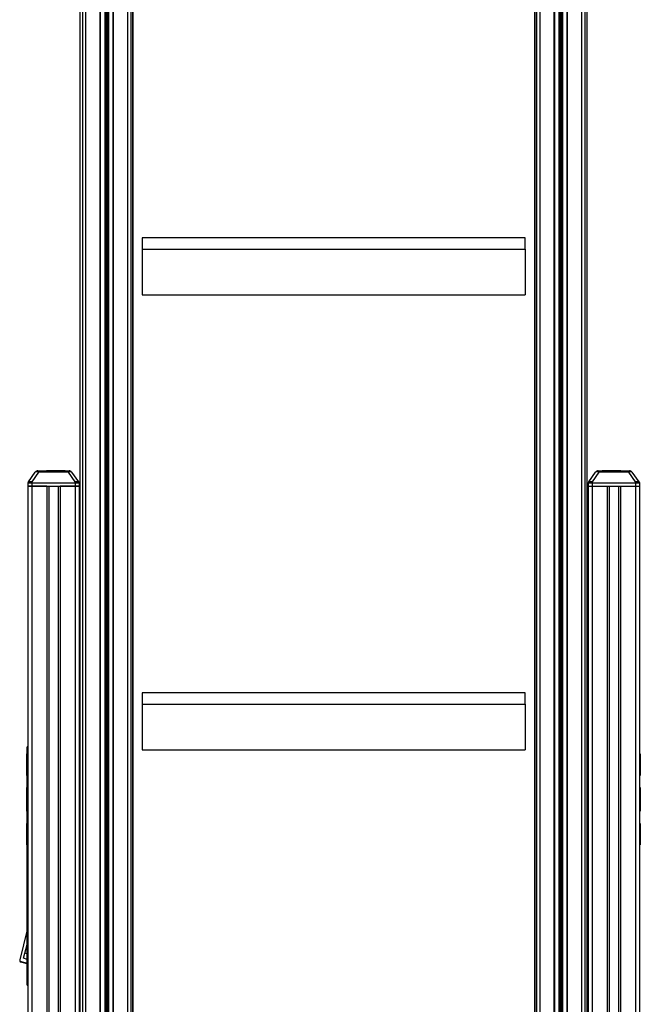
# Model space of a CAD drawing. Header units: millimetres. Extents: x 0 to 420, y 0 to 297.
# Tile 53 of 63: x 298 to 319, y 199 to 232. Entities that reach past the tile are written whole.
import ezdxf

# ---------------------------------------------------------------- set-up
doc = ezdxf.new("R2010")
doc.units = ezdxf.units.MM

msp = doc.modelspace()

# ---------------------------------------------------------------- linework, layer by layer
at = {"color": 7, "linetype": 'Continuous', "lineweight": 25}
for p, q in [((300.32481, 260.9325), (300.32481, 179.15508)), ((300.43496, 261.01039), (300.43496, 179.23296)), ((300.92234, 261.01039), (300.92234, 179.23296)), ((301.37944, 261.01039), (301.37944, 179.23296)), ((301.86682, 261.01039), (301.86682, 179.23296)), ((301.97697, 260.9325), (301.97697, 179.18312)), ((315.85506, 260.9325), (315.85506, 179.18312)), ((315.9652, 261.01039), (315.9652, 179.23296)), ((316.45258, 261.01039), (316.45258, 179.23296)), ((316.90968, 261.01039), (316.90968, 179.23296)), ((317.39707, 261.01039), (317.39707, 179.23296)), ((317.50721, 260.9325), (317.50721, 179.15508)), ((300.93611, 260.41458), (300.93611, 179.16384)), ((301.09012, 260.41458), (301.09012, 179.16669)), ((301.09985, 260.41173), (301.09985, 179.16687)), ((301.14116, 260.38256), (301.14116, 179.16764)), ((301.16062, 260.38256), (301.16062, 179.168)), ((301.20193, 260.41173), (301.20193, 179.16877)), ((301.21166, 260.41458), (301.21166, 179.16895)), ((301.36567, 260.41458), (301.36567, 179.1718)), ((316.46635, 260.41458), (316.46635, 179.1718)), ((316.62036, 260.41458), (316.62036, 179.16895)), ((316.63009, 260.41173), (316.63009, 179.16877)), ((316.6714, 260.38256), (316.6714, 179.168)), ((316.69086, 260.38256), (316.69086, 179.16764)), ((316.73217, 260.41173), (316.73217, 179.16687)), ((316.7419, 260.41458), (316.7419, 179.16669)), ((316.89591, 260.41458), (316.89591, 179.16384)), ((302.03872, 259.7799), (302.03872, 178.05308)), ((302.04816, 259.50075), (302.04816, 178.05296)), ((315.78386, 259.50075), (315.78386, 178.05296)), ((315.7933, 259.7799), (315.7933, 178.05308)), ((300.23885, 254.5885), (300.23885, 180.62161)), ((317.59317, 180.62161), (317.59317, 254.5885)), ((302.36247, 224.83749), (302.36247, 224.44807)), ((315.46955, 224.83749), (302.36247, 224.83749)), ((315.46955, 224.44807), (315.46955, 224.83749)), ((302.36247, 224.44807), (302.36247, 222.89041)), ((302.36247, 224.44807), (315.46955, 224.44807)), ((315.46955, 224.44807), (315.46955, 222.89041)), ((302.36247, 222.89041), (315.46955, 222.89041)), ((298.47727, 216.48088), (298.71062, 216.81414)), ((298.8234, 216.81414), (298.59005, 216.48088)), ((298.80084, 216.86111), (298.8234, 216.86111)), ((298.8234, 216.81414), (298.8234, 216.86111)), ((298.8234, 216.86111), (299.84364, 216.86111)), ((299.84364, 216.81414), (298.8234, 216.81414)), ((299.09721, 216.87212), (299.09721, 216.86111)), ((299.09721, 216.87212), (299.12709, 216.87212)), ((299.12709, 216.87212), (299.12709, 216.86111)), ((299.12709, 216.87212), (299.2416, 216.87212)), ((299.23969, 216.8735), (299.23969, 216.87212)), ((299.2416, 216.87212), (299.2416, 216.86111)), ((299.2416, 216.87212), (299.25509, 216.87212)), ((299.25509, 216.86111), (299.25509, 216.87212)), ((299.26508, 216.87212), (299.73448, 216.87212)), ((299.73448, 216.87212), (299.73448, 216.86111)), ((299.84364, 216.81414), (299.84364, 216.86111)), ((299.84364, 216.86111), (299.8662, 216.86111)), ((300.07699, 216.48088), (299.84364, 216.81414)), ((299.95642, 216.81414), (300.18977, 216.48088)), ((317.64225, 216.48088), (317.8756, 216.81414)), ((317.98838, 216.81414), (317.75503, 216.48088)), ((317.96583, 216.86111), (317.98838, 216.86111)), ((317.98838, 216.86111), (319.00862, 216.86111)), ((317.98838, 216.86111), (317.98838, 216.81414)), ((319.00862, 216.81414), (317.98838, 216.81414)), ((318.09754, 216.87212), (318.09754, 216.86111)), ((318.21212, 216.87212), (318.21212, 216.86111)), ((318.21212, 216.87212), (318.24305, 216.87212)), ((318.24305, 216.87212), (318.24305, 216.86111)), ((318.24305, 216.87212), (318.25473, 216.87212)), ((318.25473, 216.87212), (318.25473, 216.86111)), ((318.25473, 216.87212), (318.25976, 216.87212)), ((318.25976, 216.86111), (318.25976, 216.87212)), ((318.25976, 216.87212), (318.70493, 216.87212)), ((318.59233, 216.87212), (318.59233, 216.8735)), ((318.70493, 216.87212), (318.70493, 216.86111)), ((318.70493, 216.87212), (318.73481, 216.87212)), ((318.73481, 216.87212), (318.73481, 216.86111)), ((319.00862, 216.86111), (319.03118, 216.86111)), ((319.00862, 216.86111), (319.00862, 216.81414)), ((319.24197, 216.48088), (319.00862, 216.81414)), ((319.1214, 216.81414), (319.35475, 216.48088)), ((298.45429, 216.44807), (298.45237, 216.33792)), ((298.45237, 216.33792), (298.59005, 216.33792)), ((298.45237, 216.33792), (298.45237, 174.75873)), ((298.59005, 216.33792), (298.45237, 216.33792)), ((298.47727, 216.48088), (298.45429, 216.44807)), ((298.45429, 216.44807), (298.59005, 216.44807)), ((298.59005, 216.48088), (298.59005, 216.44807)), ((298.59005, 216.44807), (298.59005, 216.33792)), ((298.59005, 216.44807), (300.07699, 216.44807)), ((298.59005, 216.33792), (300.07699, 216.33792)), ((299.10497, 216.33792), (298.59005, 216.33792)), ((298.59005, 216.33792), (298.59005, 174.75873)), ((299.10497, 216.33792), (299.10497, 174.75873)), ((299.1738, 216.33792), (299.1738, 174.75873)), ((299.49324, 216.33792), (299.49324, 174.75873)), ((299.56207, 216.33792), (299.56207, 174.75873)), ((300.07699, 216.33792), (299.56207, 216.33792)), ((300.07699, 216.48088), (300.07699, 216.44807)), ((300.07699, 216.44807), (300.07699, 216.33792)), ((300.07699, 216.44807), (300.21275, 216.44807)), ((300.07699, 216.33792), (300.21467, 216.33792)), ((300.21467, 216.33792), (300.07699, 216.33792)), ((300.07699, 216.33792), (300.07699, 180.61379)), ((300.18977, 216.48088), (300.21275, 216.44807)), ((300.21275, 216.44807), (300.21467, 216.33792)), ((300.21467, 216.33792), (300.21467, 180.62045)), ((317.61928, 216.44807), (317.61735, 216.33792)), ((317.61735, 216.33792), (317.75503, 216.33792)), ((317.61735, 216.33792), (317.61735, 180.62045)), ((317.61735, 216.33792), (317.75503, 216.33792)), ((317.64225, 216.48088), (317.61928, 216.44807)), ((317.61928, 216.44807), (317.75503, 216.44807)), ((317.75503, 216.48088), (317.75503, 216.44807)), ((317.75503, 216.44807), (317.75503, 216.33792)), ((317.75503, 216.44807), (319.24197, 216.44807)), ((317.75503, 216.33792), (319.24197, 216.33792)), ((317.75503, 216.33792), (318.26995, 216.33792)), ((317.75503, 216.33792), (317.75503, 180.61379)), ((318.26995, 216.33792), (318.26995, 174.75873)), ((318.33878, 216.33792), (318.33878, 174.75873)), ((318.65822, 216.33792), (318.65822, 174.75873)), ((318.72705, 216.33792), (318.72705, 174.75873)), ((318.72705, 216.33792), (319.24197, 216.33792)), ((319.24197, 216.48088), (319.24197, 216.44807)), ((319.24197, 216.44807), (319.24197, 216.33792)), ((319.24197, 216.44807), (319.37773, 216.44807)), ((319.24197, 216.33792), (319.37965, 216.33792)), ((319.24197, 216.33792), (319.37965, 216.33792)), ((319.24197, 216.33792), (319.24197, 174.75873)), ((319.35475, 216.48088), (319.37773, 216.44807)), ((319.37773, 216.44807), (319.37965, 216.33792)), ((319.37965, 216.33792), (319.37965, 174.75873)), ((302.36247, 209.26084), (302.36247, 208.87142)), ((315.46955, 209.26084), (302.36247, 209.26084)), ((315.46955, 208.87142), (315.46955, 209.26084)), ((302.36247, 208.87142), (315.46955, 208.87142)), ((302.36247, 208.87142), (302.36247, 207.31375)), ((315.46955, 208.87142), (315.46955, 207.31375)), ((298.45237, 207.42982), (298.4386, 207.41581)), ((298.4386, 199.26567), (298.4386, 207.41581)), ((300.21467, 207.42982), (300.22844, 207.41581)), ((300.22844, 207.41629), (300.23885, 207.41629)), ((300.22844, 207.41581), (300.22844, 207.41629)), ((300.22844, 207.38949), (300.22844, 207.41581)), ((300.22844, 207.36122), (300.22844, 207.38949)), ((300.22844, 206.36993), (300.22844, 207.36122)), ((300.23885, 207.36122), (300.22844, 207.36122)), ((302.36247, 207.31375), (315.46955, 207.31375)), ((317.59317, 207.41629), (317.60359, 207.41629)), ((317.60359, 207.36122), (317.59317, 207.36122)), ((317.60359, 207.41581), (317.61735, 207.42982)), ((317.60359, 207.41629), (317.60359, 207.41581)), ((317.60359, 207.38949), (317.60359, 207.41581)), ((317.60359, 207.38949), (317.60359, 207.36122)), ((317.60359, 206.36993), (317.60359, 207.36122)), ((319.39342, 207.41581), (319.37965, 207.42982)), ((319.39342, 199.26567), (319.39342, 207.41581)), ((298.4386, 207.17443), (298.42759, 207.17443)), ((298.42759, 207.16066), (298.42759, 207.17443)), ((298.4386, 207.16066), (298.42759, 207.16066)), ((298.42759, 206.48017), (298.42759, 207.16066)), ((319.40443, 207.17443), (319.39342, 207.17443)), ((319.40443, 207.16066), (319.39342, 207.16066)), ((319.40443, 207.17443), (319.40443, 207.16066)), ((319.40443, 207.16066), (319.40443, 206.48017)), ((298.42759, 206.48017), (298.4386, 206.48017)), ((298.42759, 206.43887), (298.42759, 206.48017)), ((298.4386, 206.43887), (298.42759, 206.43887)), ((300.22844, 206.09457), (300.22844, 206.36993)), ((300.22844, 206.36993), (300.23885, 206.36993)), ((317.59317, 206.36993), (317.60359, 206.36993)), ((317.60359, 206.36993), (317.60359, 206.09457)), ((319.39342, 206.48017), (319.40443, 206.48017)), ((319.40443, 206.43887), (319.39342, 206.43887)), ((319.40443, 206.48017), (319.40443, 206.43887)), ((298.42759, 206.019), (298.4386, 206.019)), ((298.42759, 205.42034), (298.42759, 206.019)), ((300.22844, 206.09457), (300.23885, 206.09457)), ((300.22844, 205.94518), (300.22844, 206.09457)), ((300.22844, 205.51215), (300.22844, 205.94518)), ((300.23885, 205.94518), (300.22844, 205.94518)), ((317.59317, 206.09457), (317.60359, 206.09457)), ((317.60359, 205.94518), (317.59317, 205.94518)), ((317.60359, 206.09457), (317.60359, 205.94518)), ((317.60359, 205.94518), (317.60359, 205.51215)), ((319.40443, 206.019), (319.39342, 206.019)), ((319.40443, 205.87351), (319.39342, 205.87351)), ((319.40443, 205.83422), (319.39342, 205.83422)), ((319.40443, 205.8194), (319.39342, 205.8194)), ((319.39342, 205.81301), (319.40443, 205.81301)), ((319.40443, 205.87351), (319.40443, 205.83422)), ((319.40443, 205.83422), (319.40443, 205.8194)), ((319.40443, 205.8194), (319.40443, 205.81301)), ((319.40443, 205.81301), (319.40443, 205.24771)), ((298.42621, 205.39069), (298.42759, 205.39069)), ((298.4386, 205.41025), (298.42759, 205.41025)), ((298.42759, 205.39312), (298.42759, 205.41025)), ((298.42759, 205.39312), (298.4386, 205.39312)), ((298.42759, 205.24771), (298.42759, 205.39312)), ((298.42759, 205.20977), (298.42759, 205.24771)), ((298.42759, 205.24771), (298.4386, 205.24771)), ((298.42759, 205.20977), (298.4386, 205.20977)), ((300.22844, 204.83547), (300.22844, 205.51215)), ((300.22844, 205.51215), (300.23885, 205.51215)), ((317.59317, 205.51215), (317.60359, 205.51215)), ((317.60359, 205.51215), (317.60359, 204.83547)), ((319.40443, 205.24771), (319.39342, 205.24771)), ((319.40443, 205.20977), (319.39342, 205.20977)), ((319.40443, 205.39069), (319.40581, 205.39069)), ((319.40443, 205.24771), (319.40443, 205.20977)), ((298.42759, 204.79248), (298.4386, 204.79248)), ((298.42759, 204.75117), (298.42759, 204.79248)), ((298.4386, 204.75117), (298.42759, 204.75117)), ((298.42759, 204.07068), (298.42759, 204.75117)), ((300.22844, 201.8465), (300.22844, 204.83547)), ((300.23885, 204.83547), (300.22844, 204.83547)), ((317.60359, 204.83547), (317.59317, 204.83547)), ((317.60359, 204.83547), (317.60359, 201.8465)), ((319.39342, 204.79248), (319.40443, 204.79248)), ((319.40443, 204.75117), (319.39342, 204.75117)), ((319.40443, 204.79248), (319.40443, 204.75117)), ((319.40443, 204.75117), (319.40443, 204.07068)), ((298.42759, 204.07068), (298.4386, 204.07068)), ((298.42759, 204.05692), (298.42759, 204.07068)), ((298.42759, 204.05692), (298.4386, 204.05692)), ((319.39342, 204.07068), (319.40443, 204.07068)), ((319.39342, 204.05692), (319.40443, 204.05692)), ((319.40443, 204.07068), (319.40443, 204.05692)), ((300.22844, 201.16981), (300.22844, 201.8465)), ((300.22844, 201.8465), (300.23885, 201.8465)), ((317.59317, 201.8465), (317.60359, 201.8465)), ((317.60359, 201.8465), (317.60359, 201.16981)), ((300.22844, 200.73679), (300.22844, 201.16981)), ((300.23885, 201.16981), (300.22844, 201.16981)), ((317.60359, 201.16981), (317.59317, 201.16981)), ((317.60359, 201.16981), (317.60359, 200.73679)), ((298.4386, 201.15207), (298.18137, 200.12885)), ((298.30366, 200.18003), (298.4386, 200.64612)), ((300.22844, 200.58739), (300.22844, 200.73679)), ((300.22844, 200.73679), (300.23885, 200.73679)), ((300.23885, 200.58739), (300.22844, 200.58739)), ((300.22844, 200.31203), (300.22844, 200.58739)), ((317.59317, 200.73679), (317.60359, 200.73679)), ((317.60359, 200.58739), (317.59317, 200.58739)), ((317.60359, 200.73679), (317.60359, 200.58739)), ((317.60359, 200.58739), (317.60359, 200.31203)), ((298.4386, 200.14096), (298.30366, 200.18003)), ((298.4386, 200.33112), (298.35445, 200.35548)), ((300.22844, 200.31203), (300.22844, 199.32074)), ((300.23885, 200.31203), (300.22844, 200.31203)), ((317.60359, 200.31203), (317.59317, 200.31203)), ((317.60359, 200.31203), (317.60359, 199.32074)), ((298.18491, 200.08624), (298.4386, 200.01279)), ((298.4386, 199.98807), (298.2245, 200.05006)), ((298.4386, 199.26567), (298.45237, 199.2519)), ((300.22844, 199.26567), (300.21467, 199.2519)), ((300.22844, 199.29247), (300.22844, 199.32074)), ((300.22844, 199.32074), (300.23885, 199.32074)), ((300.22844, 199.26567), (300.22844, 199.29247)), ((300.23885, 199.26567), (300.22844, 199.26567)), ((317.59317, 199.32074), (317.60359, 199.32074)), ((317.60359, 199.26567), (317.59317, 199.26567)), ((317.60359, 199.32074), (317.60359, 199.29247)), ((317.60359, 199.26567), (317.60359, 199.29247)), ((317.61735, 199.2519), (317.60359, 199.26567)), ((319.37965, 199.2519), (319.39342, 199.26567))]:
    msp.add_line(p, q, dxfattribs=at)
for centre, radius, start, end in [((298.80084, 216.75096), 0.11014, 90, 145), ((299.8662, 216.75096), 0.11014, 35, 90), ((317.96583, 216.75096), 0.11014, 90, 145), ((319.03118, 216.75096), 0.11014, 35, 90), ((298.24546, 200.11274), 0.06609, 165.888318, 203.631363), ((298.24546, 200.11274), 0.06609, 203.631363, 251.513297)]:
    msp.add_arc(centre, radius, start, end, dxfattribs=at)
for centre, major_axis, start_param, end_param in [((298.83446, 216.75096), (0.1256, -0.06016), 1.84166142, 3.07722398), ((299.83258, 216.75096), (0.1256, 0.06016), 0.06436867, 1.29993124), ((317.99944, 216.75096), (0.1256, -0.06016), 1.84166142, 3.07722398), ((318.99756, 216.75096), (0.1256, 0.06016), 0.06436867, 1.29993124)]:
    msp.add_ellipse(centre, major_axis=major_axis, ratio=0.38900749, start_param=start_param, end_param=end_param, dxfattribs=at)
for points, knots in [([(318.09754, 216.87212), (318.0993, 216.87212), (318.10286, 216.87212), (318.13273, 216.87212), (318.18203, 216.87212), (318.21212, 216.87212)], [0, 0, 0, 0, 0.2744297, 0.55715603, 1, 1, 1, 1]), ([(298.59005, 216.48088), (298.5898, 216.48094), (298.57507, 216.48414), (298.54765, 216.48889), (298.51299, 216.49126), (298.4882, 216.4888), (298.47947, 216.48398), (298.47731, 216.48094), (298.47727, 216.48088)], [0, 0, 0, 0, 0.00455416, 0.26675149, 0.49999487, 0.74653257, 0.99544584, 1, 1, 1, 1]), ([(300.18977, 216.48088), (300.18973, 216.48094), (300.18745, 216.48414), (300.17847, 216.48889), (300.15298, 216.49126), (300.11864, 216.4888), (300.09123, 216.48398), (300.07724, 216.48094), (300.07699, 216.48088)], [0, 0, 0, 0, 0.00455416, 0.26675149, 0.49999487, 0.74653257, 0.99544584, 1, 1, 1, 1]), ([(317.75503, 216.48088), (317.75478, 216.48094), (317.74005, 216.48414), (317.71264, 216.48889), (317.67797, 216.49126), (317.65318, 216.4888), (317.64446, 216.48398), (317.64229, 216.48094), (317.64225, 216.48088)], [0, 0, 0, 0, 0.00455416, 0.26675149, 0.49999487, 0.74653257, 0.99544584, 1, 1, 1, 1]), ([(319.35475, 216.48088), (319.35471, 216.48094), (319.35243, 216.48414), (319.34345, 216.48889), (319.31796, 216.49126), (319.28362, 216.4888), (319.25622, 216.48398), (319.24222, 216.48094), (319.24197, 216.48088)], [0, 0, 0, 0, 0.00455416, 0.26675149, 0.49999487, 0.74653257, 0.99544584, 1, 1, 1, 1]), ([(319.40443, 206.019), (319.40443, 206.01692), (319.40443, 206.0127), (319.40443, 205.98093), (319.40443, 205.93549), (319.40443, 205.89417), (319.40443, 205.87351)], [0, 0, 0, 0, 0.27369707, 0.55566862, 0.77777955, 1, 1, 1, 1])]:
    msp.add_open_spline(points, degree=3, knots=knots, dxfattribs=at)

doc.saveas('drawing.dxf')
